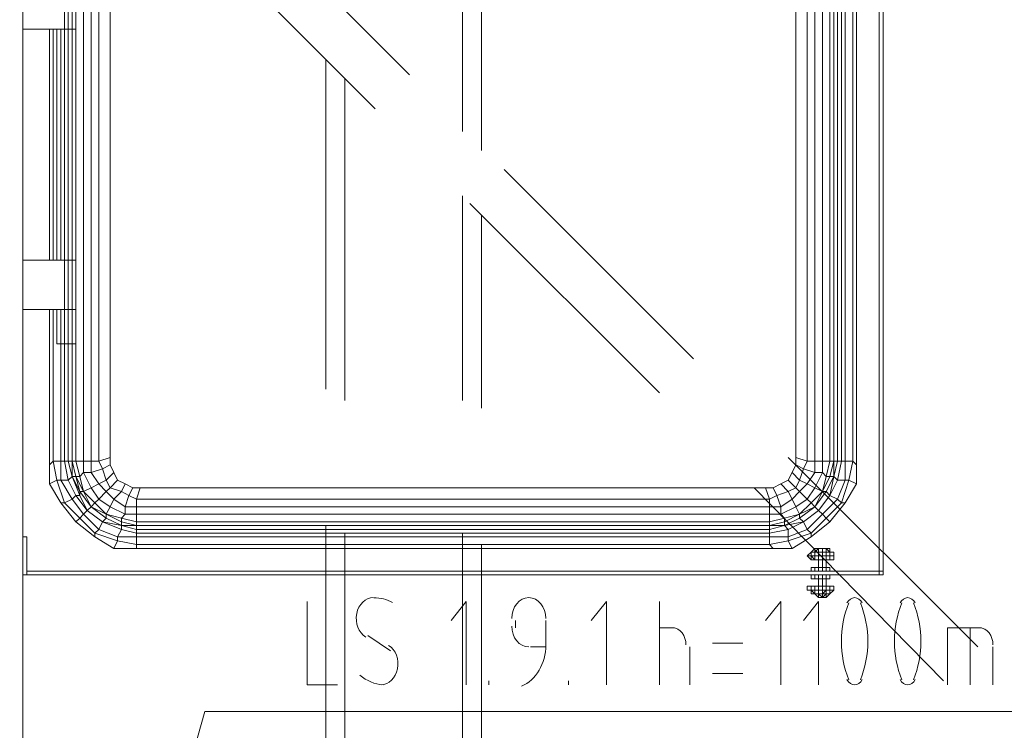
# Model space of a CAD drawing. Header units: millimetres. Extents: x 413 to 305578, y 115 to 38116.
# Tile 142 of 194: x 99475 to 100509, y 16215 to 16961. Entities that reach past the tile are written whole.
import ezdxf

# ---------------------------------------------------------------- set-up
doc = ezdxf.new("R2010")
doc.units = ezdxf.units.MM
doc.layers.add('PDF _0', color=1, linetype='Continuous')
for name, color, linetype, true_color in [('PDF _PD-Switches', 7, 'Continuous', 0x37dd00), ('PDF$_59-60$-$Floor$Plan$-$В_Этаж$02_Сводный$A-DETL-MBND', 7, 'Continuous', 0xdd3700), ('PDF$_V$line_ifc_RVT-1-В_Этаж$02_Сводный$A-PART', 7, 'Continuous', 0xdcdcdc), ('PDF$_V$line_ifc_RVT-1-В_Этаж$02_Сводный$A-WALL', 7, 'Continuous', 0xdcdcdc), ('PDF$_V$line_ifc_RVT-1-В_Этаж$02_Сводный$M-EQPM', 7, 'Continuous', 0xbababa)]:
    doc.layers.add(name, color=color, linetype=linetype, true_color=true_color)

msp = doc.modelspace()

# ---------------------------------------------------------------- linework, layer by layer
at = {"layer": 'PDF _0', "color": 82, "lineweight": 0, "true_color": 0x37dd00}
msp.add_lwpolyline([(99625.3, 16079.2), (99669.1, 16234.4), (99768.6, 16234.4), (100572.4, 16234.4)], dxfattribs=at)
at = {"layer": 'PDF _PD-Switches', "lineweight": 0}
for points in [[(99776.5, 16349.8), (99776.5, 16262.3), (99808.4, 16262.3)], [(99943.6, 16262.3), (99943.6, 16349.8), (99927.7, 16329.9)], [(100090.9, 16262.3), (100090.9, 16349.8), (100075, 16329.9)], [(100146.6, 16262.3), (100146.6, 16349.8)], [(100273.9, 16262.3), (100273.9, 16349.8), (100258, 16329.9)], [(100313.7, 16262.3), (100313.7, 16349.8), (100297.8, 16329.9)], [(99995.4, 16329.9), (99995.4, 16322)], [(100011.3, 16302.1), (100027.2, 16302.1), (100027.2, 16329.9)], [(100146.6, 16322), (100162.5, 16322)], [(100449, 16262.3), (100449, 16322), (100484.8, 16322)], [(100472.9, 16262.3), (100472.9, 16322)], [(99840.2, 16314), (99864.1, 16298.1)], [(100234.1, 16306.1), (100202.3, 16306.1)], [(100178.4, 16302.1), (100178.4, 16262.3)], [(100496.8, 16302.1), (100496.8, 16262.3)], [(100202.3, 16274.2), (100234.1, 16274.2)], [(99967.5, 16262.3), (99967.5, 16266.3)], [(100051.1, 16262.3), (100051.1, 16266.3)]]:
    msp.add_lwpolyline(points, dxfattribs=at)
for centre, radius, start, end in [((99845.9, 16310.5), 43.3, 61.8524, 89.0764), ((100446.3, 16308), 108.7, 158.109, 201.891), ((100256.7, 16308), 108.7, 338.109, 21.891), ((100502, 16308), 108.7, 158.109, 201.891), ((100312.4, 16308), 108.7, 338.109, 21.891)]:
    msp.add_arc(centre, radius, start, end, dxfattribs=at)
for points in [[(99846.1, 16353.8), (99837.8, 16353.8), (99830.6, 16346.8), (99828.7, 16337)], [(100009.3, 16353.8), (99999.4, 16353.8), (99991.4, 16344), (99991.4, 16331.9)], [(100027.2, 16331.9), (100027.2, 16344), (100019.2, 16353.8), (100009.3, 16353.8)], [(100351.5, 16353.8), (100348.4, 16353.8), (100345.4, 16351.7), (100343.5, 16348.2)], [(100359.5, 16348.2), (100357.6, 16351.7), (100354.7, 16353.8), (100351.5, 16353.8)], [(100407.2, 16353.8), (100404.1, 16353.8), (100401.1, 16351.7), (100399.2, 16348.2)], [(100415.2, 16348.2), (100413.3, 16351.7), (100410.4, 16353.8), (100407.2, 16353.8)], [(99828.7, 16337), (99826.8, 16327.1), (99830.7, 16317), (99838.1, 16312.4)], [(99991.4, 16324), (99991.4, 16311.9), (99999.4, 16302.1), (100009.3, 16302.1)], [(100174.4, 16304.1), (100174.4, 16314), (100168.2, 16322), (100160.5, 16322)], [(100496.8, 16304.1), (100496.8, 16314), (100490.5, 16322), (100482.8, 16322)], [(99871.5, 16279.1), (99873.4, 16289), (99869.6, 16299.1), (99862.2, 16303.7)], [(100001.7, 16260.8), (100017, 16267.2), (100027.2, 16284.5), (100027.2, 16304.1)], [(99854.2, 16262.3), (99862.5, 16262.3), (99869.6, 16269.3), (99871.5, 16279.1)], [(99832.1, 16272.5), (99839.2, 16266.3), (99847.6, 16262.8), (99856.3, 16262.3)], [(100343.5, 16267.9), (100345.4, 16264.4), (100348.4, 16262.3), (100351.5, 16262.3)], [(100351.5, 16262.3), (100354.7, 16262.3), (100357.6, 16264.4), (100359.5, 16267.9)], [(100399.2, 16267.9), (100401.1, 16264.4), (100404.1, 16262.3), (100407.2, 16262.3)], [(100407.2, 16262.3), (100410.4, 16262.3), (100413.3, 16264.4), (100415.2, 16267.9)]]:
    msp.add_open_spline(points, degree=3, dxfattribs=at)
at = {"layer": 'PDF$_59-60$-$Floor$Plan$-$В_Этаж$02_Сводный$A-DETL-MBND', "color": 150, "lineweight": 0, "true_color": 0x007fff}
for points in [[(99959.6, 16823.4), (99959.6, 17101.9), (99951.6, 17113.8), (99959.6, 17125.8), (99959.6, 17249.1)], [(99939.7, 17101.9), (99939.7, 16843.2)], [(99939.7, 16775.6), (99939.7, 16560.7)], [(99959.6, 16552.8), (99959.6, 16755.7)], [(99939.7, 16421.5), (99939.7, 16138.9)], [(99959.6, 16127), (99959.6, 16409.5)]]:
    msp.add_lwpolyline(points, dxfattribs=at)
at = {"layer": 'PDF$_59-60$-$Floor$Plan$-$В_Этаж$02_Сводный$A-DETL-MBND', "lineweight": 0}
for points in [[(99884, 16902.9), (99677, 17109.9), (99677, 17105.9), (99673.1, 17105.9), (99669.1, 17101.9), (99669.1, 17097.9), (99665.1, 17097.9), (99661.1, 17093.9), (99661.1, 17090), (99657.1, 17086), (99653.2, 17082), (99649.2, 17082), (99645.2, 17078), (99645.2, 17074), (99641.2, 17074), (99848.1, 16867.1)], [(100182.4, 16604.5), (99983.4, 16803.5)], [(99947.6, 16767.6), (100146.6, 16568.7)], [(100480.8, 16302.1), (100281.9, 16501)], [(100246.1, 16469.2), (100445, 16266.3)]]:
    msp.add_lwpolyline(points, dxfattribs=at)
at = {"layer": 'PDF$_59-60$-$Floor$Plan$-$В_Этаж$02_Сводный$A-DETL-MBND', "color": 220, "lineweight": 0, "true_color": 0xff00bf}
for points in [[(99796.4, 16918.9), (99796.4, 16572.7)], [(99816.3, 16560.7), (99816.3, 16899)], [(99796.4, 16429.4), (99796.4, 16150.9)], [(99816.3, 16138.9), (99816.3, 16421.5)]]:
    msp.add_lwpolyline(points, dxfattribs=at)
at = {"layer": 'PDF$_V$line_ifc_RVT-1-В_Этаж$02_Сводный$A-PART', "lineweight": 0}
msp.add_lwpolyline([(99478.1, 16417.5), (99478.1, 18757.2), (99386.6, 18757.2), (99386.6, 17213.3), (99179.6, 17213.3), (99179.6, 14638.8), (99159.7, 14638.8), (99159.7, 17213.3), (99179.6, 17213.3), (99179.6, 14638.8), (99478.1, 14638.8), (99478.1, 16377.7)], dxfattribs=at)
at = {"layer": 'PDF$_V$line_ifc_RVT-1-В_Этаж$02_Сводный$A-WALL', "lineweight": 0}
msp.add_lwpolyline([(99478.1, 16417.5), (99478.1, 18757.2), (99386.6, 18757.2), (99386.6, 17213.3), (99179.6, 17213.3), (99179.6, 14638.8), (99159.7, 14638.8), (99159.7, 17213.3), (99179.6, 17213.3), (99179.6, 14638.8), (99478.1, 14638.8), (99478.1, 16377.7)], dxfattribs=at)
at = {"layer": 'PDF$_V$line_ifc_RVT-1-В_Этаж$02_Сводный$M-EQPM', "lineweight": 0}
for points in [[(99569.6, 16493.1), (99573.6, 16485.1), (99565.6, 16477.2), (99561.6, 16489.1), (99549.7, 16485.1), (99549.7, 16497.1), (99541.7, 16497.1), (99541.7, 17161.6), (99533.8, 17161.6), (99537.8, 17177.5), (99533.8, 17177.5), (99541.7, 17193.4), (99537.8, 17193.4), (99533.8, 17177.5), (99529.8, 17177.5), (99529.8, 17161.6), (99525.8, 17161.6), (99525.8, 17038.2), (99521.8, 17038.2), (99521.8, 17002.4), (99521.8, 17038.2)], [(100289.8, 17157.6), (100289.8, 17165.6), (100297.8, 17169.5), (100301.8, 17161.6), (100309.7, 17161.6), (100309.7, 16497.1), (100309.7, 16485.1), (100317.7, 16485.1), (100317.7, 16497.1), (100309.7, 16497.1), (100301.8, 16497.1), (100301.8, 17161.6), (100289.8, 17157.6), (100289.8, 16827.3), (100289.8, 16501)], [(100325.6, 17153.6), (100325.6, 16497.1), (100317.7, 16497.1), (100317.7, 17161.6), (100309.7, 17161.6), (100309.7, 17169.5)], [(99478.1, 16656.2), (99521.8, 16656.2), (99525.8, 16656.2), (99529.8, 16656.2), (99533.8, 16656.2), (99533.8, 16620.4), (99533.8, 16656.2), (99533.8, 16620.4), (99529.8, 16620.4), (99529.8, 16497.1), (99525.8, 16497.1), (99529.8, 16481.1), (99525.8, 16477.2), (99533.8, 16461.2), (99529.8, 16457.3), (99541.7, 16441.3), (99545.7, 16445.3), (99561.6, 16433.4), (99581.5, 16425.4), (99581.5, 16429.4), (99597.5, 16425.4), (100262, 16425.4), (100262, 16429.4), (99597.5, 16429.4), (99581.5, 16429.4), (99581.5, 16433.4), (99565.6, 16441.3), (99553.7, 16453.3), (99557.7, 16457.3), (99569.6, 16449.3), (99585.5, 16441.3), (99597.5, 16441.3), (100262, 16441.3), (100273.9, 16441.3), (100277.9, 16437.4), (100293.8, 16441.3), (100309.7, 16449.3), (100305.8, 16453.3), (100293.8, 16441.3), (100289.8, 16449.3), (100273.9, 16441.3), (100273.9, 16449.3), (100262, 16449.3), (100262, 16457.3), (99597.5, 16457.3), (99601.4, 16469.2), (99593.5, 16469.2), (99601.4, 16469.2), (100258, 16469.2), (100266, 16469.2), (100273.9, 16473.2), (100281.9, 16477.2), (100285.9, 16485.1), (100289.8, 16493.1), (100289.8, 16501), (100289.8, 17157.6)], [(99549.7, 17161.6), (99549.7, 16497.1), (99557.7, 16497.1), (99561.6, 16489.1), (99569.6, 16493.1), (99573.6, 16485.1), (99577.6, 16477.2), (99569.6, 16469.2), (99565.6, 16465.2), (99573.6, 16457.3), (99585.5, 16449.3), (99585.5, 16441.3), (99581.5, 16437.4), (99581.5, 16433.4), (99597.5, 16429.4), (99597.5, 16433.4), (99581.5, 16437.4), (99565.6, 16441.3), (99569.6, 16449.3), (99573.6, 16457.3), (99581.5, 16465.2), (99569.6, 16469.2), (99565.6, 16477.2), (99557.7, 16473.2), (99549.7, 16469.2), (99541.7, 16485.1), (99541.7, 16497.1), (99533.8, 16497.1), (99533.8, 17161.6)], [(99569.6, 16501), (99569.6, 16493.1), (99569.6, 16501), (99557.7, 16497.1), (99557.7, 17161.6)], [(99569.6, 17157.6), (99569.6, 16827.3), (99569.6, 16501), (99569.6, 17157.6)], [(100305.8, 16417.5), (100305.8, 16421.5), (100321.7, 16437.4), (100317.7, 16441.3), (100333.6, 16457.3), (100325.6, 16461.2), (100333.6, 16477.2), (100329.6, 16481.1), (100333.6, 16497.1), (100329.6, 16497.1), (100329.6, 17149.6), (100329.6, 16497.1), (100329.6, 16481.1), (100325.6, 16461.2), (100321.7, 16465.2), (100309.7, 16449.3), (100293.8, 16437.4), (100293.8, 16441.3), (100277.9, 16433.4), (100277.9, 16437.4), (100262, 16433.4), (100262, 16441.3), (100262, 16449.3), (99597.5, 16449.3), (99597.5, 16457.3), (99589.5, 16461.2), (99593.5, 16469.2), (99585.5, 16473.2), (99577.6, 16477.2)], [(100329.6, 17149.6), (100329.6, 16497.1), (100329.6, 16481.1), (100325.6, 16481.1), (100317.7, 16465.2), (100305.8, 16453.3), (100301.8, 16457.3), (100289.8, 16449.3), (100285.9, 16457.3), (100273.9, 16449.3), (100269.9, 16461.2), (100262, 16457.3), (100258, 16469.2), (99601.4, 16469.2)], [(100333.6, 17145.7), (100333.6, 16497.1), (100337.6, 16497.1), (100333.6, 16477.2), (100341.6, 16477.2), (100333.6, 16457.3), (100337.6, 16453.3), (100321.7, 16437.4), (100325.6, 16433.4)], [(100337.6, 17141.7), (100337.6, 16497.1), (100341.6, 16497.1), (100341.6, 16477.2), (100345.5, 16477.2), (100337.6, 16453.3), (100341.6, 16453.3)], [(100341.6, 17137.7), (100341.6, 16497.1), (100349.5, 16497.1), (100345.5, 16477.2), (100353.5, 16473.2)], [(100353.5, 17125.8), (100353.5, 16493.1), (100353.5, 16473.2), (100341.6, 16453.3), (100325.6, 16433.4), (100305.8, 16417.5), (100285.9, 16405.5), (100266, 16405.5), (99597.5, 16405.5), (99573.6, 16405.5), (99553.7, 16417.5)], [(100349.5, 17129.7), (100349.5, 16497.1), (100353.5, 16493.1)], [(100381.4, 16381.7), (100377.4, 16381.7), (100377.4, 17101.9)], [(100381.4, 17097.9), (100381.4, 16381.7), (100381.4, 16377.7), (100377.4, 16377.7), (99482.1, 16377.7), (99482.1, 16381.7), (99482.1, 16417.5), (99478.1, 16417.5), (99478.1, 16377.7), (99482.1, 16377.7), (99478.1, 16377.7), (99482.1, 16377.7), (99521.8, 16377.7)], [(99521.8, 17002.4), (99521.8, 16950.7), (99478.1, 16950.7)], [(99533.8, 17002.4), (99533.8, 16950.7), (99533.8, 17002.4), (99533.8, 16950.7), (99529.8, 16950.7), (99529.8, 16708), (99529.8, 16950.7), (99525.8, 16950.7), (99525.8, 16708), (99521.8, 16708), (99521.8, 16656.2), (99525.8, 16656.2), (99529.8, 16656.2), (99533.8, 16656.2), (99533.8, 16708), (99533.8, 16656.2), (99533.8, 16708), (99533.8, 16950.7), (99533.8, 16708), (99533.8, 16950.7), (99529.8, 16950.7), (99525.8, 16950.7), (99521.8, 16950.7), (99521.8, 16708), (99521.8, 16950.7), (99525.8, 16950.7), (99525.8, 17002.4)], [(99505.9, 16708), (99505.9, 16950.7)], [(99509.9, 16950.7), (99509.9, 16708)], [(99513.9, 16708), (99513.9, 16950.7)], [(99529.8, 16950.7), (99529.8, 16950.7)], [(99529.8, 16950.7), (99529.8, 16950.7)], [(99533.8, 16950.7), (99533.8, 16950.7)], [(99533.8, 16950.7), (99533.8, 16950.7)], [(99517.9, 16453.3), (99505.9, 16473.2), (99513.9, 16477.2), (99517.9, 16477.2), (99517.9, 16497.1), (99521.8, 16497.1), (99521.8, 16620.4), (99525.8, 16620.4), (99525.8, 16656.2), (99525.8, 16708), (99529.8, 16708), (99533.8, 16708), (99529.8, 16708), (99525.8, 16708), (99521.8, 16708), (99478.1, 16708)], [(99529.8, 16708), (99529.8, 16708)], [(99529.8, 16708), (99529.8, 16708)], [(99533.8, 16708), (99533.8, 16708)], [(99533.8, 16708), (99533.8, 16708)], [(99521.8, 16620.4), (99521.8, 16656.2), (99521.8, 16620.4), (99517.9, 16620.4), (99517.9, 16497.1), (99509.9, 16497.1), (99505.9, 16493.1)], [(99505.9, 16473.2), (99505.9, 16493.1), (99505.9, 16656.2)], [(99529.8, 16620.4), (99529.8, 16656.2), (99529.8, 16620.4), (99525.8, 16620.4), (99525.8, 16497.1), (99521.8, 16497.1), (99525.8, 16477.2), (99517.9, 16477.2), (99529.8, 16457.3), (99521.8, 16453.3), (99513.9, 16477.2), (99509.9, 16497.1), (99509.9, 16656.2)], [(99517.9, 16620.4), (99517.9, 16656.2), (99517.9, 16620.4), (99513.9, 16620.4), (99513.9, 16656.2), (99513.9, 16620.4), (99513.9, 16656.2)], [(99529.8, 16656.2), (99529.8, 16656.2)], [(99529.8, 16656.2), (99529.8, 16656.2)], [(99533.8, 16656.2), (99533.8, 16656.2)], [(99533.8, 16656.2), (99533.8, 16656.2)], [(99513.9, 16620.4), (99513.9, 16620.4)], [(99517.9, 16620.4), (99517.9, 16620.4)], [(99521.8, 16620.4), (99521.8, 16620.4)], [(99529.8, 16620.4), (99529.8, 16620.4)], [(99533.8, 16620.4), (99533.8, 16620.4)], [(99529.8, 16497.1), (99529.8, 16497.1)], [(99529.8, 16497.1), (99529.8, 16497.1)], [(100289.8, 16493.1), (100289.8, 16501), (100301.8, 16497.1), (100297.8, 16489.1), (100309.7, 16485.1), (100301.8, 16473.2), (100309.7, 16469.2), (100317.7, 16465.2), (100321.7, 16481.1), (100325.6, 16497.1), (100329.6, 16497.1), (100325.6, 16481.1), (100321.7, 16481.1), (100317.7, 16485.1), (100309.7, 16469.2), (100301.8, 16457.3), (100293.8, 16465.2), (100285.9, 16457.3), (100281.9, 16465.2), (100289.8, 16469.2), (100281.9, 16477.2), (100273.9, 16473.2)], [(100285.9, 16485.1), (100289.8, 16493.1), (100297.8, 16489.1), (100293.8, 16477.2), (100301.8, 16473.2), (100293.8, 16465.2), (100289.8, 16469.2), (100293.8, 16477.2), (100285.9, 16485.1), (100281.9, 16477.2)], [(100329.6, 16497.1), (100329.6, 16497.1)], [(100329.6, 16497.1), (100329.6, 16497.1)], [(99529.8, 16481.1), (99529.8, 16481.1)], [(99533.8, 16481.1), (99533.8, 16481.1)], [(99573.6, 16405.5), (99577.6, 16413.5), (99597.5, 16409.5), (100262, 16409.5), (100262, 16417.5), (100281.9, 16417.5), (100281.9, 16425.4), (100297.8, 16433.4), (100293.8, 16437.4), (100277.9, 16429.4), (100277.9, 16433.4), (100262, 16429.4), (100262, 16433.4), (99597.5, 16433.4), (99597.5, 16441.3), (99597.5, 16449.3), (99585.5, 16449.3), (99589.5, 16461.2), (99581.5, 16465.2), (99585.5, 16473.2), (99577.6, 16477.2), (99573.6, 16485.1)], [(100329.6, 16481.1), (100329.6, 16481.1)], [(100329.6, 16481.1), (100329.6, 16481.1)], [(99585.5, 16473.2), (99593.5, 16469.2)], [(100266, 16469.2), (100273.9, 16473.2), (100281.9, 16465.2), (100269.9, 16461.2), (100266, 16469.2), (100258, 16469.2)], [(100309.7, 16449.3), (100321.7, 16465.2), (100317.7, 16465.2), (100309.7, 16449.3), (100313.7, 16445.3), (100297.8, 16433.4), (100277.9, 16429.4), (100281.9, 16425.4), (100262, 16421.5), (100262, 16417.5), (99597.5, 16417.5), (99577.6, 16417.5), (99577.6, 16413.5), (99553.7, 16421.5), (99537.8, 16437.4), (99533.8, 16433.4), (99517.9, 16453.3), (99521.8, 16453.3), (99537.8, 16437.4), (99541.7, 16441.3), (99557.7, 16425.4), (99553.7, 16421.5), (99553.7, 16417.5), (99533.8, 16433.4)], [(99537.8, 16465.2), (99537.8, 16465.2)], [(99541.7, 16465.2), (99541.7, 16465.2)], [(100266, 16405.5), (100262, 16409.5), (100281.9, 16413.5), (100281.9, 16417.5), (100301.8, 16425.4), (100297.8, 16433.4), (100313.7, 16445.3), (100325.6, 16461.2), (100313.7, 16445.3), (100317.7, 16441.3), (100301.8, 16425.4), (100305.8, 16421.5), (100281.9, 16413.5), (100285.9, 16405.5)], [(100317.7, 16465.2), (100317.7, 16465.2)], [(100321.7, 16465.2), (100321.7, 16465.2)], [(100325.6, 16461.2), (100325.6, 16461.2)], [(99545.7, 16445.3), (99549.7, 16449.3)], [(99545.7, 16445.3), (99545.7, 16445.3)], [(99545.7, 16445.3), (99561.6, 16433.4)], [(99549.7, 16449.3), (99549.7, 16449.3)], [(99565.6, 16441.3), (99549.7, 16449.3)], [(99549.7, 16449.3), (99549.7, 16449.3)], [(99549.7, 16449.3), (99565.6, 16437.4)], [(99549.7, 16449.3), (99565.6, 16437.4)], [(99565.6, 16437.4), (99565.6, 16441.3)], [(99565.6, 16441.3), (99565.6, 16441.3)], [(100293.8, 16437.4), (100309.7, 16449.3)], [(100293.8, 16441.3), (100293.8, 16441.3)], [(100309.7, 16449.3), (100309.7, 16449.3)], [(100309.7, 16449.3), (100309.7, 16449.3)], [(100313.7, 16445.3), (100313.7, 16445.3)], [(99561.6, 16433.4), (99565.6, 16437.4)], [(99561.6, 16433.4), (99561.6, 16433.4)], [(99565.6, 16437.4), (99565.6, 16437.4)], [(99565.6, 16437.4), (99581.5, 16429.4)], [(99565.6, 16437.4), (99581.5, 16429.4)], [(99581.5, 16429.4), (99581.5, 16429.4)], [(99581.5, 16429.4), (99581.5, 16429.4)], [(99597.5, 16429.4), (99597.5, 16429.4)], [(99597.5, 16429.4), (99597.5, 16429.4)], [(100262, 16429.4), (100262, 16429.4)], [(100262, 16429.4), (100262, 16429.4)], [(100262, 16425.4), (100277.9, 16429.4)], [(100277.9, 16429.4), (100293.8, 16437.4)], [(100277.9, 16429.4), (100277.9, 16429.4)], [(100277.9, 16429.4), (100277.9, 16429.4)], [(100293.8, 16437.4), (100293.8, 16437.4)], [(100297.8, 16433.4), (100297.8, 16433.4)], [(99597.5, 16417.5), (99597.5, 16421.5)], [(99597.5, 16421.5), (100262, 16421.5)], [(100262, 16421.5), (100262, 16425.4)], [(99597.5, 16409.5), (99597.5, 16417.5)], [(99597.5, 16409.5), (99597.5, 16405.5)], [(100321.7, 16405.5), (100325.6, 16401.6), (100321.7, 16401.6), (100321.7, 16397.6), (100317.7, 16397.6), (100321.7, 16397.6), (100317.7, 16397.6), (100313.7, 16397.6), (100313.7, 16401.6), (100309.7, 16401.6), (100309.7, 16405.5), (100305.8, 16401.6), (100309.7, 16405.5), (100305.8, 16401.6), (100305.8, 16397.6), (100305.8, 16401.6), (100305.8, 16397.6), (100309.7, 16397.6), (100313.7, 16397.6), (100317.7, 16397.6), (100313.7, 16397.6), (100309.7, 16397.6), (100309.7, 16401.6), (100305.8, 16401.6), (100309.7, 16401.6), (100305.8, 16401.6)], [(100305.8, 16401.6), (100305.8, 16401.6)], [(100305.8, 16401.6), (100305.8, 16401.6)], [(100305.8, 16401.6), (100305.8, 16401.6)], [(100305.8, 16401.6), (100305.8, 16401.6)], [(100313.7, 16405.5), (100309.7, 16405.5), (100313.7, 16405.5), (100309.7, 16405.5), (100313.7, 16405.5), (100309.7, 16401.6), (100313.7, 16401.6), (100317.7, 16401.6), (100321.7, 16401.6), (100317.7, 16401.6), (100321.7, 16401.6), (100321.7, 16405.5), (100325.6, 16401.6), (100325.6, 16405.5), (100325.6, 16401.6), (100321.7, 16401.6), (100321.7, 16397.6), (100325.6, 16397.6), (100325.6, 16401.6), (100329.6, 16401.6), (100325.6, 16401.6)], [(100309.7, 16405.5), (100309.7, 16405.5)], [(100309.7, 16405.5), (100309.7, 16405.5)], [(100309.7, 16401.6), (100309.7, 16401.6)], [(100317.7, 16405.5), (100313.7, 16405.5)], [(100313.7, 16405.5), (100313.7, 16405.5)], [(100313.7, 16405.5), (100313.7, 16401.6)], [(100317.7, 16405.5), (100313.7, 16405.5)], [(100313.7, 16405.5), (100317.7, 16405.5)], [(100313.7, 16405.5), (100313.7, 16405.5)], [(100313.7, 16405.5), (100317.7, 16405.5)], [(100313.7, 16405.5), (100313.7, 16405.5)], [(100313.7, 16405.5), (100317.7, 16405.5)], [(100313.7, 16405.5), (100317.7, 16405.5)], [(100313.7, 16405.5), (100313.7, 16405.5)], [(100313.7, 16405.5), (100317.7, 16405.5)], [(100313.7, 16405.5), (100313.7, 16405.5)], [(100313.7, 16405.5), (100317.7, 16405.5)], [(100313.7, 16405.5), (100317.7, 16405.5)], [(100313.7, 16405.5), (100313.7, 16405.5)], [(100313.7, 16405.5), (100313.7, 16405.5)], [(100313.7, 16401.6), (100317.7, 16401.6)], [(100313.7, 16401.6), (100313.7, 16401.6)], [(100317.7, 16405.5), (100317.7, 16405.5)], [(100317.7, 16405.5), (100317.7, 16405.5)], [(100317.7, 16405.5), (100317.7, 16405.5)], [(100317.7, 16401.6), (100317.7, 16405.5)], [(100317.7, 16405.5), (100317.7, 16405.5)], [(100317.7, 16405.5), (100321.7, 16405.5)], [(100321.7, 16405.5), (100317.7, 16405.5)], [(100321.7, 16405.5), (100317.7, 16405.5)], [(100321.7, 16405.5), (100317.7, 16405.5)], [(100321.7, 16405.5), (100317.7, 16405.5)], [(100321.7, 16405.5), (100317.7, 16405.5)], [(100321.7, 16405.5), (100317.7, 16405.5)], [(100321.7, 16405.5), (100317.7, 16405.5)], [(100321.7, 16405.5), (100317.7, 16405.5)], [(100317.7, 16405.5), (100317.7, 16405.5)], [(100317.7, 16401.6), (100317.7, 16405.5)], [(100317.7, 16405.5), (100321.7, 16405.5)], [(100321.7, 16405.5), (100317.7, 16405.5)], [(100321.7, 16405.5), (100317.7, 16405.5)], [(100317.7, 16401.6), (100317.7, 16401.6)], [(100317.7, 16397.6), (100317.7, 16401.6)], [(100321.7, 16405.5), (100321.7, 16405.5)], [(100321.7, 16405.5), (100321.7, 16405.5)], [(100321.7, 16405.5), (100321.7, 16405.5)], [(100321.7, 16405.5), (100321.7, 16405.5)], [(100321.7, 16405.5), (100321.7, 16405.5)], [(100321.7, 16405.5), (100325.6, 16405.5)], [(100325.6, 16405.5), (100321.7, 16405.5)], [(100325.6, 16405.5), (100321.7, 16405.5)], [(100325.6, 16405.5), (100321.7, 16405.5)], [(100321.7, 16401.6), (100321.7, 16401.6)], [(100325.6, 16401.6), (100325.6, 16401.6)], [(100325.6, 16401.6), (100325.6, 16401.6)], [(100325.6, 16401.6), (100325.6, 16401.6)], [(100325.6, 16401.6), (100325.6, 16401.6)], [(100325.6, 16401.6), (100325.6, 16401.6)], [(100329.6, 16401.6), (100329.6, 16401.6)], [(100329.6, 16401.6), (100329.6, 16401.6)], [(100329.6, 16401.6), (100329.6, 16401.6)], [(100329.6, 16397.6), (100329.6, 16401.6)], [(100329.6, 16397.6), (100329.6, 16401.6)], [(100329.6, 16397.6), (100329.6, 16401.6)], [(100329.6, 16397.6), (100329.6, 16401.6)], [(100301.8, 16397.6), (100301.8, 16397.6)], [(100301.8, 16397.6), (100305.8, 16397.6)], [(100301.8, 16397.6), (100305.8, 16397.6)], [(100301.8, 16397.6), (100301.8, 16397.6)], [(100301.8, 16397.6), (100301.8, 16397.6)], [(100301.8, 16397.6), (100305.8, 16393.6), (100305.8, 16397.6), (100305.8, 16393.6), (100305.8, 16397.6)], [(100305.8, 16397.6), (100305.8, 16397.6)], [(100305.8, 16397.6), (100305.8, 16397.6)], [(100305.8, 16397.6), (100305.8, 16397.6)], [(100305.8, 16397.6), (100309.7, 16397.6)], [(100305.8, 16397.6), (100305.8, 16397.6)], [(100305.8, 16397.6), (100309.7, 16397.6)], [(100305.8, 16397.6), (100305.8, 16397.6)], [(100305.8, 16397.6), (100305.8, 16397.6)], [(100305.8, 16397.6), (100305.8, 16397.6)], [(100305.8, 16393.6), (100305.8, 16393.6)], [(100305.8, 16393.6), (100305.8, 16393.6)], [(100305.8, 16393.6), (100305.8, 16393.6)], [(100305.8, 16393.6), (100305.8, 16393.6)], [(100305.8, 16393.6), (100309.7, 16393.6), (100305.8, 16393.6), (100309.7, 16393.6), (100305.8, 16393.6), (100309.7, 16393.6), (100305.8, 16393.6), (100309.7, 16393.6), (100305.8, 16393.6), (100309.7, 16393.6), (100313.7, 16393.6), (100317.7, 16393.6), (100321.7, 16393.6), (100317.7, 16393.6), (100317.7, 16385.6), (100317.7, 16381.7), (100317.7, 16385.6), (100317.7, 16393.6), (100313.7, 16393.6), (100309.7, 16393.6), (100313.7, 16393.6), (100309.7, 16393.6), (100313.7, 16393.6), (100313.7, 16385.6), (100313.7, 16393.6), (100313.7, 16385.6), (100313.7, 16381.7), (100313.7, 16385.6), (100309.7, 16385.6), (100305.8, 16385.6), (100305.8, 16381.7), (100305.8, 16385.6)], [(100305.8, 16393.6), (100305.8, 16393.6)], [(100305.8, 16393.6), (100305.8, 16393.6)], [(100305.8, 16393.6), (100305.8, 16393.6)], [(100309.7, 16397.6), (100309.7, 16397.6)], [(100309.7, 16397.6), (100313.7, 16397.6)], [(100309.7, 16397.6), (100309.7, 16397.6)], [(100309.7, 16397.6), (100309.7, 16397.6)], [(100309.7, 16397.6), (100313.7, 16397.6)], [(100309.7, 16393.6), (100309.7, 16393.6)], [(100309.7, 16393.6), (100309.7, 16393.6)], [(100309.7, 16393.6), (100309.7, 16393.6)], [(100309.7, 16393.6), (100309.7, 16393.6)], [(100309.7, 16393.6), (100309.7, 16393.6)], [(100309.7, 16393.6), (100313.7, 16393.6)], [(100309.7, 16393.6), (100309.7, 16393.6)], [(100309.7, 16393.6), (100309.7, 16393.6)], [(100313.7, 16397.6), (100313.7, 16397.6)], [(100313.7, 16397.6), (100317.7, 16397.6)], [(100313.7, 16397.6), (100313.7, 16397.6)], [(100313.7, 16397.6), (100313.7, 16397.6)], [(100313.7, 16397.6), (100313.7, 16393.6)], [(100313.7, 16393.6), (100313.7, 16385.6), (100313.7, 16393.6), (100313.7, 16385.6), (100317.7, 16385.6), (100317.7, 16393.6), (100321.7, 16393.6), (100325.6, 16393.6), (100329.6, 16393.6), (100329.6, 16397.6), (100325.6, 16397.6), (100321.7, 16397.6), (100325.6, 16397.6), (100329.6, 16397.6), (100329.6, 16393.6), (100329.6, 16397.6), (100329.6, 16393.6), (100325.6, 16393.6), (100329.6, 16393.6), (100325.6, 16393.6), (100329.6, 16393.6), (100325.6, 16393.6), (100329.6, 16393.6), (100325.6, 16393.6), (100329.6, 16393.6), (100325.6, 16393.6), (100321.7, 16393.6), (100325.6, 16393.6)], [(100313.7, 16393.6), (100317.7, 16393.6)], [(100313.7, 16393.6), (100313.7, 16393.6)], [(100313.7, 16393.6), (100313.7, 16393.6)], [(100313.7, 16393.6), (100313.7, 16393.6)], [(100313.7, 16393.6), (100313.7, 16393.6)], [(100317.7, 16393.6), (100313.7, 16393.6)], [(100313.7, 16393.6), (100313.7, 16393.6)], [(100313.7, 16393.6), (100313.7, 16393.6)], [(100313.7, 16393.6), (100313.7, 16393.6)], [(100313.7, 16393.6), (100313.7, 16393.6)], [(100313.7, 16393.6), (100313.7, 16393.6)], [(100317.7, 16397.6), (100317.7, 16397.6)], [(100317.7, 16397.6), (100317.7, 16397.6)], [(100317.7, 16397.6), (100317.7, 16397.6)], [(100317.7, 16393.6), (100317.7, 16397.6)], [(100317.7, 16397.6), (100321.7, 16397.6)], [(100317.7, 16393.6), (100317.7, 16393.6)], [(100317.7, 16393.6), (100317.7, 16393.6)], [(100317.7, 16393.6), (100317.7, 16393.6)], [(100317.7, 16393.6), (100321.7, 16393.6)], [(100317.7, 16393.6), (100317.7, 16393.6)], [(100317.7, 16393.6), (100321.7, 16393.6)], [(100321.7, 16393.6), (100317.7, 16393.6)], [(100317.7, 16393.6), (100317.7, 16393.6)], [(100317.7, 16393.6), (100317.7, 16393.6)], [(100317.7, 16393.6), (100317.7, 16393.6)], [(100317.7, 16393.6), (100317.7, 16393.6)], [(100321.7, 16397.6), (100321.7, 16397.6)], [(100321.7, 16397.6), (100321.7, 16397.6)], [(100321.7, 16397.6), (100321.7, 16397.6)], [(100321.7, 16397.6), (100325.6, 16397.6)], [(100321.7, 16397.6), (100321.7, 16397.6)], [(100321.7, 16393.6), (100321.7, 16393.6)], [(100321.7, 16393.6), (100325.6, 16393.6)], [(100321.7, 16393.6), (100321.7, 16393.6)], [(100321.7, 16393.6), (100321.7, 16393.6)], [(100321.7, 16393.6), (100325.6, 16393.6)], [(100325.6, 16393.6), (100321.7, 16393.6)], [(100321.7, 16393.6), (100321.7, 16393.6)], [(100321.7, 16393.6), (100321.7, 16393.6)], [(100321.7, 16393.6), (100321.7, 16393.6)], [(100321.7, 16393.6), (100321.7, 16393.6)], [(100321.7, 16385.6), (100321.7, 16393.6)], [(100321.7, 16385.6), (100321.7, 16393.6)], [(100325.6, 16397.6), (100325.6, 16397.6)], [(100325.6, 16397.6), (100325.6, 16397.6)], [(100325.6, 16397.6), (100329.6, 16397.6)], [(100325.6, 16397.6), (100325.6, 16397.6)], [(100325.6, 16397.6), (100329.6, 16397.6)], [(100325.6, 16393.6), (100325.6, 16397.6)], [(100325.6, 16393.6), (100325.6, 16393.6)], [(100325.6, 16393.6), (100325.6, 16393.6)], [(100325.6, 16393.6), (100325.6, 16393.6)], [(100325.6, 16393.6), (100325.6, 16393.6)], [(100325.6, 16393.6), (100325.6, 16393.6)], [(100325.6, 16393.6), (100325.6, 16393.6)], [(100329.6, 16397.6), (100329.6, 16397.6)], [(100329.6, 16397.6), (100329.6, 16397.6)], [(100329.6, 16397.6), (100329.6, 16397.6)], [(100329.6, 16397.6), (100329.6, 16397.6)], [(100329.6, 16397.6), (100329.6, 16397.6)], [(100329.6, 16393.6), (100329.6, 16393.6)], [(100329.6, 16393.6), (100329.6, 16393.6)], [(100329.6, 16393.6), (100329.6, 16393.6)], [(100329.6, 16393.6), (100329.6, 16393.6)], [(100329.6, 16393.6), (100329.6, 16393.6)], [(100329.6, 16393.6), (100329.6, 16393.6)], [(99478.1, 16377.7), (99478.1, 16377.7)], [(99478.1, 16377.7), (99478.1, 16377.7)], [(99482.1, 16381.7), (100377.4, 16381.7), (100377.4, 16377.7)], [(99482.1, 16377.7), (99482.1, 16377.7)], [(99521.8, 16377.7), (99521.8, 16377.7)], [(100305.8, 16385.6), (100305.8, 16385.6)], [(100305.8, 16377.7), (100305.8, 16373.7)], [(100305.8, 16377.7), (100305.8, 16373.7)], [(100309.7, 16385.6), (100309.7, 16385.6)], [(100313.7, 16385.6), (100313.7, 16385.6)], [(100313.7, 16377.7), (100313.7, 16373.7)], [(100313.7, 16377.7), (100313.7, 16373.7)], [(100317.7, 16385.6), (100317.7, 16385.6)], [(100317.7, 16385.6), (100321.7, 16385.6), (100325.6, 16385.6), (100325.6, 16381.7), (100325.6, 16385.6), (100325.6, 16381.7), (100325.6, 16385.6)], [(100325.6, 16373.7), (100325.6, 16377.7), (100325.6, 16373.7), (100325.6, 16377.7), (100325.6, 16373.7), (100321.7, 16373.7), (100317.7, 16373.7), (100317.7, 16377.7), (100317.7, 16373.7)], [(100321.7, 16385.6), (100321.7, 16381.7)], [(100321.7, 16377.7), (100321.7, 16373.7)], [(100325.6, 16385.6), (100325.6, 16385.6)], [(100309.7, 16373.7), (100305.8, 16373.7)], [(100305.8, 16373.7), (100305.8, 16373.7)], [(100313.7, 16373.7), (100309.7, 16373.7)], [(100309.7, 16373.7), (100309.7, 16373.7)], [(100313.7, 16373.7), (100313.7, 16365.7)], [(100317.7, 16373.7), (100313.7, 16373.7)], [(100313.7, 16373.7), (100313.7, 16365.7)], [(100313.7, 16373.7), (100313.7, 16373.7)], [(100329.6, 16361.8), (100329.6, 16365.7), (100329.6, 16361.8), (100329.6, 16365.7), (100325.6, 16365.7), (100329.6, 16365.7), (100325.6, 16365.7), (100329.6, 16365.7), (100325.6, 16365.7), (100321.7, 16365.7), (100317.7, 16365.7), (100321.7, 16365.7), (100321.7, 16373.7), (100321.7, 16365.7), (100321.7, 16373.7), (100321.7, 16365.7), (100325.6, 16365.7), (100321.7, 16365.7), (100325.6, 16365.7)], [(100317.7, 16365.7), (100317.7, 16373.7)], [(100317.7, 16365.7), (100317.7, 16373.7)], [(100317.7, 16373.7), (100317.7, 16365.7)], [(100317.7, 16373.7), (100317.7, 16373.7)], [(100325.6, 16373.7), (100325.6, 16373.7)], [(100305.8, 16365.7), (100301.8, 16365.7)], [(100301.8, 16365.7), (100301.8, 16361.8)], [(100301.8, 16365.7), (100301.8, 16365.7)], [(100301.8, 16365.7), (100301.8, 16361.8)], [(100301.8, 16365.7), (100301.8, 16365.7)], [(100305.8, 16365.7), (100301.8, 16365.7)], [(100305.8, 16365.7), (100301.8, 16365.7)], [(100301.8, 16365.7), (100301.8, 16365.7)], [(100301.8, 16365.7), (100305.8, 16365.7)], [(100305.8, 16365.7), (100301.8, 16365.7)], [(100305.8, 16365.7), (100301.8, 16365.7)], [(100301.8, 16361.8), (100305.8, 16361.8), (100301.8, 16361.8), (100305.8, 16361.8), (100309.7, 16361.8), (100305.8, 16361.8), (100309.7, 16357.8), (100313.7, 16357.8), (100309.7, 16357.8), (100313.7, 16357.8), (100317.7, 16357.8), (100321.7, 16357.8), (100317.7, 16353.8), (100317.7, 16357.8), (100313.7, 16357.8), (100317.7, 16353.8), (100317.7, 16357.8), (100317.7, 16361.8), (100313.7, 16361.8), (100309.7, 16361.8), (100309.7, 16357.8), (100313.7, 16353.8), (100309.7, 16357.8), (100313.7, 16353.8), (100309.7, 16357.8), (100313.7, 16353.8), (100313.7, 16357.8)], [(100301.8, 16361.8), (100301.8, 16361.8)], [(100309.7, 16365.7), (100305.8, 16365.7)], [(100305.8, 16365.7), (100305.8, 16361.8)], [(100305.8, 16365.7), (100305.8, 16365.7)], [(100305.8, 16365.7), (100305.8, 16361.8)], [(100309.7, 16365.7), (100305.8, 16365.7)], [(100305.8, 16365.7), (100305.8, 16365.7)], [(100305.8, 16365.7), (100305.8, 16365.7)], [(100325.6, 16365.7), (100321.7, 16365.7), (100317.7, 16365.7), (100313.7, 16365.7), (100309.7, 16365.7), (100305.8, 16365.7), (100309.7, 16365.7), (100305.8, 16365.7), (100309.7, 16365.7), (100305.8, 16365.7), (100309.7, 16365.7)], [(100309.7, 16365.7), (100305.8, 16365.7)], [(100309.7, 16365.7), (100305.8, 16365.7)], [(100305.8, 16365.7), (100305.8, 16365.7)], [(100305.8, 16365.7), (100305.8, 16365.7)], [(100305.8, 16365.7), (100305.8, 16365.7)], [(100305.8, 16365.7), (100305.8, 16365.7)], [(100305.8, 16365.7), (100305.8, 16365.7)], [(100305.8, 16361.8), (100305.8, 16361.8)], [(100305.8, 16361.8), (100305.8, 16357.8)], [(100305.8, 16361.8), (100305.8, 16361.8)], [(100305.8, 16361.8), (100305.8, 16357.8)], [(100305.8, 16361.8), (100305.8, 16361.8)], [(100305.8, 16361.8), (100305.8, 16357.8)], [(100305.8, 16361.8), (100305.8, 16361.8)], [(100309.7, 16361.8), (100305.8, 16361.8)], [(100305.8, 16361.8), (100305.8, 16361.8)], [(100305.8, 16361.8), (100305.8, 16361.8)], [(100305.8, 16361.8), (100305.8, 16361.8)], [(100305.8, 16357.8), (100305.8, 16357.8)], [(100305.8, 16357.8), (100305.8, 16357.8)], [(100305.8, 16357.8), (100305.8, 16357.8)], [(100313.7, 16365.7), (100309.7, 16365.7)], [(100309.7, 16365.7), (100309.7, 16365.7)], [(100313.7, 16365.7), (100309.7, 16365.7)], [(100309.7, 16365.7), (100309.7, 16365.7)], [(100309.7, 16365.7), (100309.7, 16365.7)], [(100313.7, 16365.7), (100309.7, 16365.7)], [(100309.7, 16365.7), (100309.7, 16365.7)], [(100309.7, 16365.7), (100309.7, 16365.7)], [(100309.7, 16365.7), (100313.7, 16365.7)], [(100313.7, 16365.7), (100309.7, 16365.7)], [(100313.7, 16365.7), (100309.7, 16365.7)], [(100309.7, 16365.7), (100309.7, 16365.7)], [(100309.7, 16365.7), (100309.7, 16365.7)], [(100309.7, 16365.7), (100313.7, 16365.7)], [(100313.7, 16365.7), (100309.7, 16365.7)], [(100313.7, 16361.8), (100309.7, 16361.8)], [(100309.7, 16361.8), (100309.7, 16361.8)], [(100309.7, 16361.8), (100309.7, 16361.8)], [(100309.7, 16357.8), (100309.7, 16357.8)], [(100309.7, 16357.8), (100309.7, 16357.8)], [(100309.7, 16357.8), (100309.7, 16357.8)], [(100313.7, 16365.7), (100313.7, 16365.7)], [(100317.7, 16365.7), (100313.7, 16365.7)], [(100313.7, 16365.7), (100313.7, 16365.7)], [(100313.7, 16365.7), (100313.7, 16365.7)], [(100317.7, 16365.7), (100313.7, 16365.7)], [(100313.7, 16365.7), (100313.7, 16365.7)], [(100317.7, 16365.7), (100313.7, 16365.7)], [(100313.7, 16365.7), (100313.7, 16365.7)], [(100313.7, 16365.7), (100313.7, 16365.7)], [(100313.7, 16365.7), (100317.7, 16365.7)], [(100317.7, 16365.7), (100313.7, 16365.7)], [(100313.7, 16365.7), (100313.7, 16365.7)], [(100313.7, 16365.7), (100313.7, 16365.7)], [(100313.7, 16365.7), (100313.7, 16365.7)], [(100313.7, 16361.8), (100313.7, 16357.8)], [(100317.7, 16361.8), (100313.7, 16361.8)], [(100313.7, 16361.8), (100313.7, 16361.8)], [(100317.7, 16361.8), (100313.7, 16361.8)], [(100313.7, 16361.8), (100313.7, 16361.8)], [(100313.7, 16357.8), (100313.7, 16357.8)], [(100313.7, 16357.8), (100313.7, 16353.8)], [(100317.7, 16365.7), (100317.7, 16365.7)], [(100321.7, 16365.7), (100317.7, 16365.7)], [(100317.7, 16365.7), (100317.7, 16365.7)], [(100317.7, 16365.7), (100317.7, 16365.7)], [(100321.7, 16365.7), (100317.7, 16365.7)], [(100317.7, 16365.7), (100317.7, 16365.7)], [(100317.7, 16365.7), (100317.7, 16365.7)], [(100317.7, 16365.7), (100317.7, 16365.7)], [(100317.7, 16365.7), (100321.7, 16365.7)], [(100321.7, 16365.7), (100317.7, 16365.7)], [(100317.7, 16365.7), (100317.7, 16365.7)], [(100317.7, 16365.7), (100317.7, 16365.7)], [(100317.7, 16365.7), (100321.7, 16365.7)], [(100317.7, 16365.7), (100317.7, 16365.7)], [(100321.7, 16365.7), (100317.7, 16365.7)], [(100317.7, 16365.7), (100317.7, 16365.7)], [(100317.7, 16357.8), (100321.7, 16361.8)], [(100321.7, 16361.8), (100317.7, 16361.8)], [(100317.7, 16361.8), (100317.7, 16361.8)], [(100321.7, 16361.8), (100317.7, 16361.8)], [(100317.7, 16361.8), (100317.7, 16361.8)], [(100317.7, 16357.8), (100317.7, 16357.8)], [(100321.7, 16357.8), (100317.7, 16353.8)], [(100317.7, 16357.8), (100317.7, 16357.8)], [(100321.7, 16357.8), (100317.7, 16357.8)], [(100321.7, 16365.7), (100321.7, 16365.7)], [(100321.7, 16365.7), (100321.7, 16365.7)], [(100325.6, 16365.7), (100321.7, 16365.7)], [(100321.7, 16365.7), (100321.7, 16365.7)], [(100321.7, 16365.7), (100321.7, 16365.7)], [(100321.7, 16365.7), (100321.7, 16365.7)], [(100321.7, 16365.7), (100321.7, 16365.7)], [(100321.7, 16365.7), (100321.7, 16365.7)], [(100321.7, 16365.7), (100325.6, 16365.7)], [(100321.7, 16365.7), (100321.7, 16365.7)], [(100321.7, 16365.7), (100321.7, 16365.7)], [(100329.6, 16361.8), (100325.6, 16361.8), (100321.7, 16361.8), (100321.7, 16357.8)], [(100321.7, 16361.8), (100321.7, 16361.8)], [(100325.6, 16361.8), (100321.7, 16361.8)], [(100321.7, 16361.8), (100321.7, 16361.8)], [(100325.6, 16361.8), (100321.7, 16361.8)], [(100325.6, 16361.8), (100321.7, 16361.8)], [(100325.6, 16357.8), (100321.7, 16353.8)], [(100325.6, 16357.8), (100321.7, 16353.8)], [(100325.6, 16357.8), (100321.7, 16353.8)], [(100325.6, 16357.8), (100321.7, 16357.8)], [(100321.7, 16357.8), (100321.7, 16353.8)], [(100321.7, 16357.8), (100321.7, 16357.8)], [(100321.7, 16357.8), (100321.7, 16353.8)], [(100321.7, 16357.8), (100321.7, 16357.8)], [(100325.6, 16357.8), (100321.7, 16357.8)], [(100321.7, 16357.8), (100321.7, 16357.8)], [(100325.6, 16365.7), (100325.6, 16361.8)], [(100325.6, 16365.7), (100325.6, 16365.7)], [(100325.6, 16365.7), (100325.6, 16361.8)], [(100325.6, 16365.7), (100325.6, 16365.7)], [(100325.6, 16365.7), (100325.6, 16365.7)], [(100325.6, 16365.7), (100325.6, 16365.7)], [(100329.6, 16365.7), (100325.6, 16365.7)], [(100325.6, 16365.7), (100329.6, 16365.7)], [(100325.6, 16365.7), (100325.6, 16365.7)], [(100325.6, 16365.7), (100325.6, 16365.7)], [(100325.6, 16365.7), (100325.6, 16365.7)], [(100325.6, 16365.7), (100325.6, 16365.7)], [(100325.6, 16365.7), (100329.6, 16365.7)], [(100325.6, 16365.7), (100325.6, 16365.7)], [(100329.6, 16361.8), (100325.6, 16357.8)], [(100329.6, 16361.8), (100325.6, 16357.8)], [(100329.6, 16361.8), (100325.6, 16357.8)], [(100329.6, 16361.8), (100325.6, 16361.8)], [(100325.6, 16361.8), (100325.6, 16357.8)], [(100325.6, 16361.8), (100325.6, 16361.8)], [(100329.6, 16361.8), (100325.6, 16361.8)], [(100325.6, 16361.8), (100325.6, 16361.8)], [(100325.6, 16357.8), (100325.6, 16357.8)], [(100325.6, 16357.8), (100325.6, 16357.8)], [(100329.6, 16365.7), (100329.6, 16365.7)], [(100329.6, 16365.7), (100329.6, 16365.7)], [(100329.6, 16365.7), (100329.6, 16365.7)], [(100329.6, 16365.7), (100329.6, 16365.7)], [(100329.6, 16365.7), (100329.6, 16365.7)], [(100329.6, 16365.7), (100329.6, 16365.7)], [(100329.6, 16365.7), (100329.6, 16365.7)], [(100329.6, 16361.8), (100329.6, 16361.8)], [(100329.6, 16361.8), (100329.6, 16361.8)], [(100329.6, 16361.8), (100329.6, 16361.8)], [(100329.6, 16361.8), (100329.6, 16361.8)], [(100329.6, 16361.8), (100329.6, 16361.8)], [(100313.7, 16353.8), (100313.7, 16353.8)], [(100313.7, 16353.8), (100313.7, 16353.8)], [(100313.7, 16353.8), (100317.7, 16353.8)], [(100313.7, 16353.8), (100313.7, 16353.8)], [(100313.7, 16353.8), (100317.7, 16353.8)], [(100313.7, 16353.8), (100313.7, 16353.8)], [(100313.7, 16353.8), (100317.7, 16353.8)], [(100313.7, 16353.8), (100317.7, 16353.8)], [(100313.7, 16353.8), (100313.7, 16353.8)], [(100313.7, 16353.8), (100317.7, 16353.8)], [(100313.7, 16353.8), (100313.7, 16353.8)], [(100313.7, 16353.8), (100317.7, 16353.8)], [(100313.7, 16353.8), (100317.7, 16353.8)], [(100317.7, 16353.8), (100317.7, 16353.8)], [(100317.7, 16353.8), (100317.7, 16353.8)], [(100317.7, 16353.8), (100321.7, 16353.8)], [(100321.7, 16353.8), (100317.7, 16353.8)], [(100321.7, 16353.8), (100317.7, 16353.8)], [(100321.7, 16353.8), (100317.7, 16353.8)], [(100321.7, 16353.8), (100317.7, 16353.8)], [(100321.7, 16353.8), (100317.7, 16353.8)], [(100321.7, 16353.8), (100317.7, 16353.8)], [(100321.7, 16353.8), (100317.7, 16353.8)], [(100321.7, 16353.8), (100317.7, 16353.8)], [(100317.7, 16353.8), (100317.7, 16353.8)], [(100321.7, 16353.8), (100321.7, 16353.8)], [(100321.7, 16353.8), (100321.7, 16353.8)], [(100321.7, 16353.8), (100321.7, 16353.8)], [(100321.7, 16353.8), (100321.7, 16353.8)]]:
    msp.add_lwpolyline(points, dxfattribs=at)
for points in [[(99529.8, 17002.4), (99529.8, 16950.7)], [(99513.9, 16950.7), (99513.9, 16708)], [(99517.9, 16950.7), (99517.9, 16708)], [(99529.8, 16708), (99529.8, 16656.2)], [(99529.8, 16481.1), (99533.8, 16481.1), (99529.8, 16497.1), (99533.8, 16481.1), (99541.7, 16465.2), (99549.7, 16469.2), (99557.7, 16457.3), (99565.6, 16465.2), (99557.7, 16473.2), (99549.7, 16485.1), (99541.7, 16485.1), (99537.8, 16481.1), (99533.8, 16497.1), (99529.8, 16497.1), (99529.8, 16620.4), (99529.8, 16497.1), (99529.8, 16481.1), (99537.8, 16461.2), (99533.8, 16461.2), (99545.7, 16445.3), (99537.8, 16461.2), (99537.8, 16465.2), (99533.8, 16481.1), (99537.8, 16481.1), (99541.7, 16465.2), (99553.7, 16453.3), (99549.7, 16449.3), (99537.8, 16465.2)], [(100329.6, 16481.1), (100321.7, 16465.2)], [(99549.7, 16449.3), (99541.7, 16465.2), (99537.8, 16465.2)], [(99597.5, 16425.4), (99597.5, 16421.5), (99581.5, 16425.4), (99577.6, 16417.5), (99557.7, 16425.4), (99561.6, 16433.4), (99581.5, 16429.4), (99597.5, 16429.4), (100262, 16429.4), (99597.5, 16429.4)], [(100277.9, 16429.4), (100262, 16429.4)], [(100305.8, 16397.6), (100301.8, 16397.6), (100305.8, 16401.6)], [(100313.7, 16405.5), (100309.7, 16405.5)], [(100317.7, 16405.5), (100313.7, 16405.5)], [(100317.7, 16405.5), (100313.7, 16405.5)], [(100325.6, 16401.6), (100329.6, 16401.6)], [(100321.7, 16397.6), (100321.7, 16393.6), (100317.7, 16393.6), (100313.7, 16393.6), (100309.7, 16393.6), (100305.8, 16397.6), (100301.8, 16397.6), (100305.8, 16397.6), (100301.8, 16397.6), (100305.8, 16397.6), (100309.7, 16397.6), (100309.7, 16393.6), (100313.7, 16393.6), (100317.7, 16393.6), (100321.7, 16393.6), (100321.7, 16397.6), (100325.6, 16397.6)], [(100321.7, 16393.6), (100321.7, 16385.6)], [(100309.7, 16381.7), (100309.7, 16385.6)], [(100309.7, 16373.7), (100309.7, 16377.7)], [(100313.7, 16365.7), (100313.7, 16373.7)], [(100313.7, 16365.7), (100313.7, 16373.7)], [(100309.7, 16365.7), (100305.8, 16365.7)], [(100309.7, 16357.8), (100305.8, 16357.8)], [(100309.7, 16357.8), (100305.8, 16357.8)], [(100309.7, 16361.8), (100309.7, 16365.7), (100313.7, 16365.7), (100317.7, 16365.7), (100321.7, 16365.7), (100321.7, 16361.8), (100317.7, 16361.8), (100317.7, 16365.7), (100313.7, 16365.7), (100313.7, 16361.8)], [(100325.6, 16365.7), (100329.6, 16365.7), (100325.6, 16365.7), (100321.7, 16365.7)], [(100321.7, 16357.8), (100325.6, 16357.8)], [(100329.6, 16365.7), (100325.6, 16365.7)], [(100317.7, 16353.8), (100313.7, 16353.8)], [(100317.7, 16353.8), (100313.7, 16353.8)]]:
    msp.add_lwpolyline(points, close=True, dxfattribs=at)

doc.saveas('drawing.dxf')
